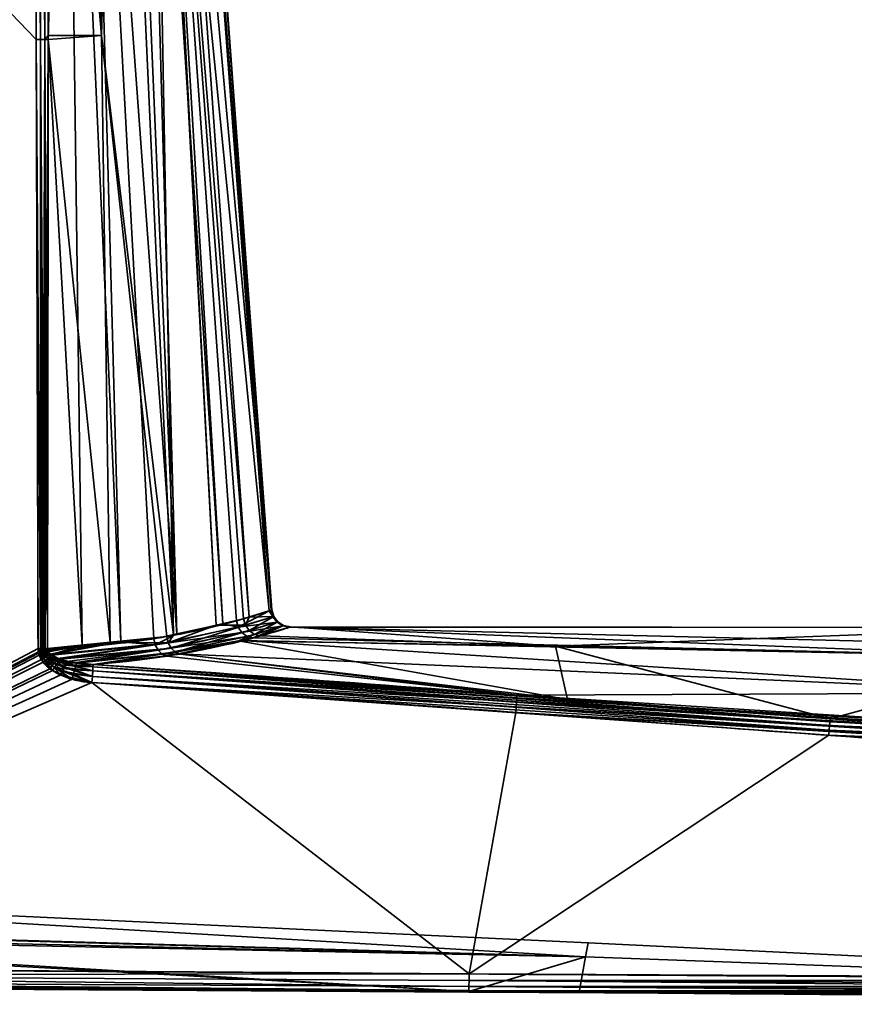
# Model space of a CAD drawing. Header units: millimetres. Extents: x -309 to 8059, y -96 to 57.
# Tile 85 of 99: x 7002 to 7025, y -93 to -67. Entities that reach past the tile are written whole.
import ezdxf

# ---------------------------------------------------------------- set-up
doc = ezdxf.new("R2010")
doc.units = ezdxf.units.MM
doc.layers.add('151', color=7, linetype='Continuous', true_color=0xffffff)

# ---------------------------------------------------------------- blocks, each defined once
blk = doc.blocks.new('UG_SURFACE_030')
at = {"layer": '151', "color": 251, "linetype": 'Continuous', "lineweight": 35}
for points in [[(6986, -50.3, 1115), (6986, -92.446, 1115), (7002.364, -83.789, 1115), (7002.316, -67.253, 1115)], [(7002.316, -67.253, 1115), (7002.256, -50.3, 1115), (6986, -50.3, 1115)], [(6986, -50.3, 1093), (7002.256, -50.3, 1093), (7002.316, -67.253, 1093)], [(7002.316, -67.253, 1093), (7002.364, -83.789, 1093), (6986, -92.446, 1093), (6986, -50.3, 1093)], [(7002.256, -50.3, 1115), (7002.316, -67.253, 1115), (7002.433, -67.253, 1114.986)], [(7002.433, -67.253, 1114.986), (7002.406, -50.3, 1114.974), (7002.256, -50.3, 1115)], [(7002.316, -67.253, 1093), (7002.256, -50.3, 1093), (7002.375, -50.3, 1093.014)], [(7002.375, -50.3, 1093.014), (7002.433, -67.253, 1093.014), (7002.316, -67.253, 1093)], [(7002.375, -50.3, 1093.014), (7002.404, -50.3, 1093.027), (7002.433, -67.253, 1093.014)], [(7002.404, -50.3, 1093.027), (7002.529, -50.3, 1093.081), (7002.544, -67.252, 1093.055)], [(7002.544, -67.252, 1093.055), (7002.433, -67.253, 1093.014), (7002.404, -50.3, 1093.027)], [(7002.421, -50.3, 1114.972), (7002.406, -50.3, 1114.974), (7002.433, -67.253, 1114.986)], [(7002.421, -50.3, 1114.972), (7002.433, -67.253, 1114.986), (7002.544, -67.252, 1114.944)], [(7002.544, -67.252, 1114.944), (7002.54, -50.3, 1114.906), (7002.421, -50.3, 1114.972)], [(7002.529, -50.3, 1093.081), (7002.541, -50.3, 1093.092), (7002.544, -67.252, 1093.055)], [(7002.568, -50.3, 1114.89), (7002.54, -50.3, 1114.906), (7002.544, -67.252, 1114.944)], [(7002.541, -50.3, 1093.092), (7002.652, -50.3, 1093.195), (7002.643, -67.252, 1093.122)], [(7002.643, -67.252, 1093.122), (7002.544, -67.252, 1093.055), (7002.541, -50.3, 1093.092)], [(7002.568, -50.3, 1114.89), (7002.544, -67.252, 1114.944), (7002.643, -67.145, 1114.878)], [(7002.643, -67.145, 1114.878), (7002.652, -50.3, 1114.805), (7002.568, -50.3, 1114.89)], [(7003.115, -50.3, 1094.032), (7003.558, -83.701, 1093.844), (7002.643, -67.252, 1093.122)], [(7002.652, -50.3, 1114.805), (7002.643, -67.145, 1114.878), (7004.087, -67.145, 1113.426)], [(7002.643, -67.252, 1093.122), (7002.652, -50.3, 1093.195), (7003.115, -50.3, 1094.032)], [(7004.087, -67.145, 1113.426), (7003.528, -50.3, 1113.145), (7002.652, -50.3, 1114.805)], [(7003.115, -50.3, 1094.032), (7003.704, -50.3, 1095.096), (7004.611, -83.604, 1094.712)], [(7004.611, -83.604, 1094.712), (7003.558, -83.701, 1093.844), (7003.115, -50.3, 1094.032)], [(7004.534, -50.3, 1111.238), (7003.528, -50.3, 1113.145), (7004.087, -67.145, 1113.426)], [(7003.704, -50.3, 1095.096), (7004.724, -50.3, 1096.939), (7006.131, -83.385, 1096.452)], [(7006.131, -83.385, 1096.452), (7005.508, -83.52, 1095.452), (7003.704, -50.3, 1095.096)], [(7005.508, -83.52, 1095.452), (7004.611, -83.604, 1094.712), (7003.704, -50.3, 1095.096)], [(7004.087, -67.145, 1113.426), (7006.041, -83.42, 1111.814), (7004.534, -50.3, 1111.238)], [(7005.435, -50.3, 1109.53), (7004.534, -50.3, 1111.238), (7006.041, -83.42, 1111.814)], [(7006.131, -83.385, 1096.452), (7004.724, -50.3, 1096.939), (7005.2, -50.3, 1097.801)], [(7005.2, -50.3, 1097.801), (7005.409, -50.3, 1098.902), (7007.38, -83.114, 1098.457)], [(7007.38, -83.114, 1098.457), (7006.131, -83.385, 1096.452), (7005.2, -50.3, 1097.801)], [(7005.409, -50.3, 1098.902), (7006.201, -50.3, 1103.086), (7008.639, -82.76, 1102.975)], [(7008.639, -82.76, 1102.975), (7007.752, -83.033, 1099.055), (7005.409, -50.3, 1098.902)], [(7007.752, -83.033, 1099.055), (7007.38, -83.114, 1098.457), (7005.409, -50.3, 1098.902)], [(7005.435, -50.3, 1109.53), (7006.041, -83.42, 1111.814), (7007.199, -83.151, 1109.764)], [(7007.199, -83.151, 1109.764), (7005.46, -50.3, 1109.361), (7005.435, -50.3, 1109.53)], [(7005.46, -50.3, 1109.361), (7007.946, -82.978, 1108.443), (7008.096, -82.931, 1107.623)], [(7005.46, -50.3, 1109.361), (7007.199, -83.151, 1109.764), (7007.946, -82.978, 1108.443)], [(7008.096, -82.931, 1107.623), (7005.774, -50.3, 1107.267), (7005.46, -50.3, 1109.361)], [(7005.774, -50.3, 1107.267), (7008.096, -82.931, 1107.623), (7008.715, -82.736, 1104.244)], [(7008.715, -82.736, 1104.244), (7006.312, -50.3, 1103.672), (7005.774, -50.3, 1107.267)], [(7008.694, -82.743, 1103.216), (7006.201, -50.3, 1103.086), (7006.312, -50.3, 1103.672)], [(7008.694, -82.743, 1103.216), (7008.639, -82.76, 1102.975), (7006.201, -50.3, 1103.086)], [(7006.312, -50.3, 1103.672), (7008.715, -82.736, 1104.244), (7008.694, -82.743, 1103.216)], [(7002.316, -67.253, 1115), (7002.364, -83.789, 1115), (7002.431, -83.789, 1114.994)], [(7002.431, -83.789, 1114.994), (7002.433, -67.253, 1114.986), (7002.316, -67.253, 1115)], [(7002.431, -83.789, 1093.006), (7002.316, -67.253, 1093), (7002.433, -67.253, 1093.014)], [(7002.431, -83.789, 1093.006), (7002.364, -83.789, 1093), (7002.316, -67.253, 1093)], [(7002.431, -83.789, 1114.994), (7002.453, -83.789, 1114.992), (7002.433, -67.253, 1114.986)], [(7002.433, -67.253, 1093.014), (7002.453, -83.789, 1093.008), (7002.431, -83.789, 1093.006)], [(7002.496, -83.789, 1114.98), (7002.544, -67.252, 1114.944), (7002.433, -67.253, 1114.986)], [(7002.433, -67.253, 1093.014), (7002.544, -67.252, 1093.055), (7002.539, -83.789, 1093.032)], [(7002.433, -67.253, 1114.986), (7002.453, -83.789, 1114.992), (7002.496, -83.789, 1114.98)], [(7002.539, -83.789, 1093.032), (7002.496, -83.789, 1093.02), (7002.433, -67.253, 1093.014)], [(7002.496, -83.789, 1093.02), (7002.453, -83.789, 1093.008), (7002.433, -67.253, 1093.014)], [(7002.496, -83.789, 1114.98), (7002.539, -83.789, 1114.968), (7002.544, -67.252, 1114.944)], [(7002.544, -67.252, 1114.944), (7002.539, -83.789, 1114.968), (7002.559, -83.788, 1114.959)], [(7002.559, -83.788, 1093.041), (7002.539, -83.789, 1093.032), (7002.544, -67.252, 1093.055)], [(7002.544, -67.252, 1114.944), (7002.643, -67.252, 1114.878), (7002.643, -67.145, 1114.878)], [(7002.559, -83.788, 1114.959), (7002.643, -67.252, 1114.878), (7002.544, -67.252, 1114.944)], [(7002.544, -67.252, 1093.055), (7002.643, -67.252, 1093.122), (7002.62, -83.788, 1093.07)], [(7002.62, -83.788, 1093.07), (7002.559, -83.788, 1093.041), (7002.544, -67.252, 1093.055)], [(7002.559, -83.788, 1114.959), (7002.62, -83.788, 1114.93), (7002.643, -67.252, 1114.878)], [(7003.558, -83.701, 1093.844), (7002.62, -83.788, 1093.07), (7002.643, -67.252, 1093.122)], [(7002.643, -67.252, 1114.878), (7002.62, -83.788, 1114.93), (7004.324, -83.617, 1113.461)], [(7004.087, -67.145, 1113.426), (7002.643, -67.145, 1114.878), (7002.643, -67.252, 1114.878)], [(7004.324, -83.617, 1113.461), (7004.087, -67.145, 1113.426), (7002.643, -67.252, 1114.878)], [(7004.087, -67.145, 1113.426), (7004.324, -83.617, 1113.461), (7005.857, -83.462, 1112.14)], [(7005.857, -83.462, 1112.14), (7006.041, -83.42, 1111.814), (7004.087, -67.145, 1113.426)], [(7007.8, -83.208, 1099.055), (7007.752, -83.033, 1099.055), (7008.639, -82.76, 1102.975)], [(7008.639, -82.76, 1102.975), (7008.742, -82.923, 1103.216), (7007.8, -83.208, 1099.055)], [(7008.763, -82.916, 1104.244), (7008.715, -82.736, 1104.244), (7008.096, -82.931, 1107.623)], [(7008.639, -82.76, 1102.975), (7008.694, -82.743, 1103.216), (7008.742, -82.923, 1103.216)], [(7008.694, -82.743, 1103.216), (7008.715, -82.736, 1104.244), (7008.763, -82.916, 1104.244)], [(7008.763, -82.916, 1104.244), (7008.742, -82.923, 1103.216), (7008.694, -82.743, 1103.216)], [(7006.131, -83.385, 1096.452), (7007.38, -83.114, 1098.457), (7007.8, -83.208, 1099.055), (7005.547, -83.688, 1095.441)], [(7007.993, -83.154, 1108.442), (7007.946, -82.978, 1108.443), (7007.199, -83.151, 1109.764)], [(7007.38, -83.114, 1098.457), (7007.752, -83.033, 1099.055), (7007.8, -83.208, 1099.055)], [(7007.8, -83.208, 1099.055), (7008.742, -82.923, 1103.216), (7008.852, -83.073, 1103.213)], [(7008.852, -83.073, 1103.213), (7007.901, -83.355, 1099.03), (7007.8, -83.208, 1099.055)], [(7007.901, -83.355, 1099.03), (7008.852, -83.073, 1103.213), (7009.01, -83.172, 1103.205)], [(7008.096, -82.931, 1107.623), (7007.946, -82.978, 1108.443), (7007.993, -83.154, 1108.442)], [(7008.096, -82.931, 1107.623), (7007.993, -83.154, 1108.442), (7008.763, -82.916, 1104.244)], [(7008.763, -82.916, 1104.244), (7007.993, -83.154, 1108.442), (7008.096, -83.301, 1108.464)], [(7008.096, -83.301, 1108.464), (7008.874, -83.066, 1104.245), (7008.763, -82.916, 1104.244)], [(7008.874, -83.066, 1104.245), (7008.096, -83.301, 1108.464), (7008.241, -83.402, 1108.506)], [(7008.241, -83.402, 1108.506), (7009.032, -83.165, 1104.248), (7008.874, -83.066, 1104.245)], [(7008.742, -82.923, 1103.216), (7008.763, -82.916, 1104.244), (7008.874, -83.066, 1104.245)], [(7008.874, -83.066, 1104.245), (7008.852, -83.073, 1103.213), (7008.742, -82.923, 1103.216)], [(7008.852, -83.073, 1103.213), (7008.874, -83.066, 1104.245), (7009.032, -83.165, 1104.248)], [(7009.032, -83.165, 1104.248), (7009.01, -83.172, 1103.205), (7008.852, -83.073, 1103.213)], [(7005.547, -83.688, 1095.441), (7005.508, -83.52, 1095.452), (7006.131, -83.385, 1096.452)], [(7005.547, -83.688, 1095.441), (7007.8, -83.208, 1099.055), (7007.901, -83.355, 1099.03)], [(7007.901, -83.355, 1099.03), (7005.624, -83.834, 1095.392), (7005.547, -83.688, 1095.441)], [(7005.624, -83.834, 1095.392), (7007.901, -83.355, 1099.03), (7008.042, -83.457, 1098.984)], [(7005.898, -83.63, 1112.148), (7007.993, -83.154, 1108.442), (7007.199, -83.151, 1109.764)], [(7007.199, -83.151, 1109.764), (7006.041, -83.42, 1111.814), (7005.898, -83.63, 1112.148)], [(7007.993, -83.154, 1108.442), (7005.898, -83.63, 1112.148), (7005.979, -83.776, 1112.194)], [(7005.979, -83.776, 1112.194), (7008.096, -83.301, 1108.464), (7007.993, -83.154, 1108.442)], [(7008.096, -83.301, 1108.464), (7005.979, -83.776, 1112.194), (7006.092, -83.882, 1112.272)], [(7006.092, -83.882, 1112.272), (7008.241, -83.402, 1108.506), (7008.096, -83.301, 1108.464)], [(7007.811, -83.578, 1109.604), (7008.241, -83.402, 1108.506), (7006.092, -83.882, 1112.272)], [(7007.811, -83.578, 1109.604), (7008.409, -83.443, 1108.562), (7008.241, -83.402, 1108.506)], [(7009.01, -83.172, 1103.205), (7008.042, -83.457, 1098.984), (7007.901, -83.355, 1099.03)], [(7008.207, -83.499, 1098.922), (7008.042, -83.457, 1098.984), (7009.01, -83.172, 1103.205)], [(7009.01, -83.172, 1103.205), (7009.193, -83.206, 1103.195), (7008.207, -83.499, 1098.922)], [(7030.005, -84.025, 1098.166), (7008.207, -83.499, 1098.922), (7009.193, -83.206, 1103.195)], [(7009.032, -83.165, 1104.248), (7008.241, -83.402, 1108.506), (7008.409, -83.443, 1108.562)], [(7008.409, -83.443, 1108.562), (7009.215, -83.199, 1104.251), (7009.032, -83.165, 1104.248)], [(7009.215, -83.199, 1104.251), (7008.409, -83.443, 1108.562), (7016.412, -83.725, 1109.694)], [(7009.01, -83.172, 1103.205), (7009.032, -83.165, 1104.248), (7009.21, -83.201, 1103.999)], [(7009.21, -83.201, 1103.999), (7009.193, -83.206, 1103.195), (7009.01, -83.172, 1103.205)], [(7009.032, -83.165, 1104.248), (7009.215, -83.199, 1104.251), (7009.21, -83.201, 1103.999)], [(7009.193, -83.206, 1103.195), (7009.21, -83.201, 1103.999), (7029.907, -83.211, 1103.999)], [(7029.907, -83.211, 1103.999), (7057.362, -84.375, 1098.026), (7009.193, -83.206, 1103.195)], [(7009.193, -83.206, 1103.195), (7057.362, -84.375, 1098.026), (7030.005, -84.025, 1098.166)], [(7029.907, -83.211, 1103.999), (7009.21, -83.201, 1103.999), (7009.215, -83.199, 1104.251)], [(7029.907, -83.211, 1103.999), (7009.215, -83.199, 1104.251), (7016.412, -83.725, 1109.694)], [(7016.412, -83.725, 1109.694), (7030.004, -84.024, 1109.832), (7029.907, -83.211, 1103.999)], [(7004.324, -83.617, 1113.461), (7002.62, -83.788, 1114.93), (7002.632, -83.85, 1114.927)], [(7002.632, -83.85, 1114.927), (7002.697, -83.936, 1114.911), (7004.324, -83.617, 1113.461)], [(7002.697, -83.936, 1114.911), (7002.725, -83.953, 1114.904), (7004.324, -83.617, 1113.461)], [(7002.723, -83.953, 1093.096), (7003.558, -83.701, 1093.844), (7004.611, -83.604, 1094.712)], [(7004.611, -83.604, 1094.712), (7005.547, -83.688, 1095.441), (7002.723, -83.953, 1093.096)], [(7002.725, -83.953, 1114.904), (7005.898, -83.63, 1112.148), (7004.324, -83.617, 1113.461)], [(7005.898, -83.63, 1112.148), (7002.725, -83.953, 1114.904), (7002.899, -84.056, 1114.858)], [(7002.899, -84.056, 1114.858), (7005.979, -83.776, 1112.194), (7005.898, -83.63, 1112.148)], [(7005.898, -83.63, 1112.148), (7005.857, -83.462, 1112.14), (7004.324, -83.617, 1113.461)], [(7004.611, -83.604, 1094.712), (7005.508, -83.52, 1095.452), (7005.547, -83.688, 1095.441)], [(7008.042, -83.457, 1098.984), (7005.733, -83.94, 1095.311), (7005.624, -83.834, 1095.392)], [(7005.733, -83.94, 1095.311), (7008.042, -83.457, 1098.984), (7007.872, -83.57, 1098.392)], [(7007.872, -83.57, 1098.392), (7006.172, -83.928, 1095.703), (7005.733, -83.94, 1095.311)], [(7006.041, -83.42, 1111.814), (7005.857, -83.462, 1112.14), (7005.898, -83.63, 1112.148)], [(7006.092, -83.882, 1112.272), (7006.223, -83.935, 1112.371), (7007.811, -83.578, 1109.604)], [(7030.12, -84.991, 1095.494), (7006.172, -83.928, 1095.703), (7007.872, -83.57, 1098.392)], [(7007.811, -83.578, 1109.604), (7006.223, -83.935, 1112.371), (7016.739, -85.17, 1114.677)], [(7008.409, -83.443, 1108.562), (7007.811, -83.578, 1109.604), (7016.412, -83.725, 1109.694)], [(7016.739, -85.17, 1114.677), (7016.412, -83.725, 1109.694), (7007.811, -83.578, 1109.604)], [(7008.042, -83.457, 1098.984), (7008.207, -83.499, 1098.922), (7007.872, -83.57, 1098.392)], [(7030.005, -84.025, 1098.166), (7007.872, -83.57, 1098.392), (7008.207, -83.499, 1098.922)], [(7007.872, -83.57, 1098.392), (7030.005, -84.025, 1098.166), (7030.12, -84.991, 1095.494)], [(6986, -92.446, 1115), (7002.379, -83.912, 1115), (7002.364, -83.789, 1115)], [(7002.364, -83.789, 1093), (7002.372, -83.88, 1093), (6986, -92.446, 1093)], [(7002.372, -83.88, 1093), (7002.396, -83.967, 1093), (6986, -92.446, 1093)], [(6986, -92.446, 1115), (7002.455, -84.087, 1115), (7002.379, -83.912, 1115)], [(7002.431, -83.789, 1114.994), (7002.364, -83.789, 1115), (7002.379, -83.912, 1115)], [(7002.372, -83.88, 1093), (7002.364, -83.789, 1093), (7002.431, -83.789, 1093.006)], [(7002.431, -83.789, 1093.006), (7002.439, -83.868, 1093.005), (7002.372, -83.88, 1093)], [(7002.396, -83.967, 1093), (7002.372, -83.88, 1093), (7002.439, -83.868, 1093.005)], [(7002.379, -83.912, 1115), (7002.446, -83.896, 1114.995), (7002.431, -83.789, 1114.994)], [(7002.446, -83.896, 1114.995), (7002.379, -83.912, 1115), (7002.455, -84.087, 1115)], [(7002.439, -83.868, 1093.005), (7002.462, -83.944, 1093.005), (7002.396, -83.967, 1093)], [(7002.453, -83.789, 1114.992), (7002.431, -83.789, 1114.994), (7002.446, -83.896, 1114.995)], [(7002.439, -83.868, 1093.005), (7002.431, -83.789, 1093.006), (7002.453, -83.789, 1093.008)], [(7002.504, -83.856, 1093.018), (7002.439, -83.868, 1093.005), (7002.453, -83.789, 1093.008)], [(7002.439, -83.868, 1093.005), (7002.504, -83.856, 1093.018), (7002.526, -83.921, 1093.019)], [(7002.526, -83.921, 1093.019), (7002.462, -83.944, 1093.005), (7002.439, -83.868, 1093.005)], [(7002.446, -83.896, 1114.995), (7002.511, -83.88, 1114.981), (7002.496, -83.789, 1114.98)], [(7002.496, -83.789, 1114.98), (7002.453, -83.789, 1114.992), (7002.446, -83.896, 1114.995)], [(7002.511, -83.88, 1114.981), (7002.446, -83.896, 1114.995), (7002.519, -84.047, 1114.994)], [(7002.455, -84.087, 1115), (7002.519, -84.047, 1114.994), (7002.446, -83.896, 1114.995)], [(7002.453, -83.789, 1093.008), (7002.496, -83.789, 1093.02), (7002.504, -83.856, 1093.018)], [(7002.462, -83.944, 1093.005), (7002.526, -83.921, 1093.019), (7002.63, -84.06, 1093.026)], [(7002.539, -83.789, 1114.968), (7002.496, -83.789, 1114.98), (7002.511, -83.88, 1114.981)], [(7002.504, -83.856, 1093.018), (7002.496, -83.789, 1093.02), (7002.539, -83.789, 1093.032)], [(7002.539, -83.789, 1093.032), (7002.567, -83.844, 1093.041), (7002.504, -83.856, 1093.018)], [(7002.504, -83.856, 1093.018), (7002.567, -83.844, 1093.041), (7002.588, -83.898, 1093.043)], [(7002.588, -83.898, 1093.043), (7002.526, -83.921, 1093.019), (7002.504, -83.856, 1093.018)], [(7002.539, -83.789, 1114.968), (7002.511, -83.88, 1114.981), (7002.573, -83.864, 1114.959)], [(7002.573, -83.864, 1114.959), (7002.511, -83.88, 1114.981), (7002.582, -84.008, 1114.977)], [(7002.519, -84.047, 1114.994), (7002.582, -84.008, 1114.977), (7002.511, -83.88, 1114.981)], [(7002.526, -83.921, 1093.019), (7002.588, -83.898, 1093.043), (7002.687, -84.014, 1093.057)], [(7002.687, -84.014, 1093.057), (7002.63, -84.06, 1093.026), (7002.526, -83.921, 1093.019)], [(7002.573, -83.864, 1114.959), (7002.559, -83.788, 1114.959), (7002.539, -83.789, 1114.968)], [(7002.539, -83.789, 1093.032), (7002.559, -83.788, 1093.041), (7002.567, -83.844, 1093.041)], [(7002.62, -83.788, 1114.93), (7002.559, -83.788, 1114.959), (7002.573, -83.864, 1114.959)], [(7002.567, -83.844, 1093.041), (7002.559, -83.788, 1093.041), (7002.62, -83.788, 1093.07)], [(7002.62, -83.788, 1093.07), (7002.626, -83.834, 1093.071), (7002.567, -83.844, 1093.041)], [(7002.588, -83.898, 1093.043), (7002.567, -83.844, 1093.041), (7002.626, -83.834, 1093.071)], [(7002.573, -83.864, 1114.959), (7002.632, -83.85, 1114.927), (7002.62, -83.788, 1114.93)], [(7002.632, -83.85, 1114.927), (7002.573, -83.864, 1114.959), (7002.641, -83.971, 1114.949)], [(7002.582, -84.008, 1114.977), (7002.641, -83.971, 1114.949), (7002.573, -83.864, 1114.959)], [(7002.626, -83.834, 1093.071), (7002.646, -83.877, 1093.076), (7002.588, -83.898, 1093.043)], [(7002.687, -84.014, 1093.057), (7002.588, -83.898, 1093.043), (7002.646, -83.877, 1093.076)], [(7002.626, -83.834, 1093.071), (7002.62, -83.788, 1093.07), (7003.558, -83.701, 1093.844)], [(7002.646, -83.877, 1093.076), (7002.626, -83.834, 1093.071), (7003.558, -83.701, 1093.844)], [(7002.641, -83.971, 1114.949), (7002.697, -83.936, 1114.911), (7002.632, -83.85, 1114.927)], [(7002.725, -83.953, 1114.904), (7002.697, -83.936, 1114.911), (7002.641, -83.971, 1114.949)], [(7003.558, -83.701, 1093.844), (7002.723, -83.953, 1093.096), (7002.646, -83.877, 1093.076)], [(7002.646, -83.877, 1093.076), (7002.723, -83.953, 1093.096), (7002.687, -84.014, 1093.057)], [(7002.741, -83.971, 1093.101), (7002.723, -83.953, 1093.096), (7005.547, -83.688, 1095.441)], [(7002.958, -84.079, 1093.157), (7002.741, -83.971, 1093.101), (7005.547, -83.688, 1095.441)], [(7005.979, -83.776, 1112.194), (7002.899, -84.056, 1114.858), (7003.149, -84.137, 1114.792)], [(7005.547, -83.688, 1095.441), (7005.624, -83.834, 1095.392), (7002.958, -84.079, 1093.157)], [(7003.4, -84.185, 1093.277), (7002.958, -84.079, 1093.157), (7005.624, -83.834, 1095.392)], [(7005.979, -83.776, 1112.194), (7003.149, -84.137, 1114.792), (7003.411, -84.168, 1114.718)], [(7005.624, -83.834, 1095.392), (7005.733, -83.94, 1095.311), (7003.4, -84.185, 1093.277)], [(7003.409, -84.187, 1093.28), (7003.4, -84.185, 1093.277), (7005.733, -83.94, 1095.311)], [(7003.86, -84.221, 1093.406), (7003.409, -84.187, 1093.28), (7005.733, -83.94, 1095.311)], [(7003.411, -84.168, 1114.718), (7006.092, -83.882, 1112.272), (7005.979, -83.776, 1112.194)], [(7006.092, -83.882, 1112.272), (7003.411, -84.168, 1114.718), (7003.86, -84.221, 1114.594)], [(7003.86, -84.221, 1114.594), (7006.223, -83.935, 1112.371), (7006.092, -83.882, 1112.272)], [(7006.223, -83.935, 1112.371), (7003.86, -84.221, 1114.594), (7016.739, -85.17, 1114.677)], [(7005.733, -83.94, 1095.311), (7005.858, -83.995, 1095.206), (7003.86, -84.221, 1093.406)], [(7006.172, -83.928, 1095.703), (7005.858, -83.995, 1095.206), (7005.733, -83.94, 1095.311)], [(7015.373, -85.05, 1093.33), (7005.858, -83.995, 1095.206), (7006.172, -83.928, 1095.703)], [(7006.172, -83.928, 1095.703), (7030.12, -84.991, 1095.494), (7015.373, -85.05, 1093.33)], [(7016.412, -83.725, 1109.694), (7016.739, -85.17, 1114.677), (7023.869, -85.696, 1114.722)], [(7023.869, -85.696, 1114.722), (7030.004, -84.024, 1109.832), (7016.412, -83.725, 1109.694)], [(7002.396, -83.967, 1093), (7002.506, -84.159, 1093), (6986, -92.446, 1093)], [(7002.688, -84.334, 1115), (7002.455, -84.087, 1115), (6986, -92.446, 1115)], [(6986, -92.446, 1093), (7002.506, -84.159, 1093), (7002.756, -84.382, 1093)], [(7002.506, -84.159, 1093), (7002.396, -83.967, 1093), (7002.462, -83.944, 1093.005)], [(7002.519, -84.047, 1114.994), (7002.455, -84.087, 1115), (7002.688, -84.334, 1115)], [(7002.462, -83.944, 1093.005), (7002.569, -84.109, 1093.006), (7002.506, -84.159, 1093)], [(7002.63, -84.06, 1093.026), (7002.569, -84.109, 1093.006), (7002.462, -83.944, 1093.005)], [(7002.756, -84.382, 1093), (7002.506, -84.159, 1093), (7002.569, -84.109, 1093.006)], [(7002.582, -84.008, 1114.977), (7002.519, -84.047, 1114.994), (7002.747, -84.258, 1114.991)], [(7002.688, -84.334, 1115), (7002.747, -84.258, 1114.991), (7002.519, -84.047, 1114.994)], [(7002.569, -84.109, 1093.006), (7002.63, -84.06, 1093.026), (7002.866, -84.217, 1093.041)], [(7002.569, -84.109, 1093.006), (7002.812, -84.298, 1093.01), (7002.756, -84.382, 1093)], [(7002.866, -84.217, 1093.041), (7002.812, -84.298, 1093.01), (7002.569, -84.109, 1093.006)], [(7002.641, -83.971, 1114.949), (7002.582, -84.008, 1114.977), (7002.802, -84.184, 1114.963)], [(7002.747, -84.258, 1114.991), (7002.802, -84.184, 1114.963), (7002.582, -84.008, 1114.977)], [(7002.63, -84.06, 1093.026), (7002.687, -84.014, 1093.057), (7002.915, -84.143, 1093.091)], [(7002.915, -84.143, 1093.091), (7002.866, -84.217, 1093.041), (7002.63, -84.06, 1093.026)], [(7002.725, -83.953, 1114.904), (7002.641, -83.971, 1114.949), (7002.854, -84.116, 1114.918)], [(7002.802, -84.184, 1114.963), (7002.854, -84.116, 1114.918), (7002.641, -83.971, 1114.949)], [(7002.723, -83.953, 1093.096), (7002.741, -83.971, 1093.101), (7002.687, -84.014, 1093.057)], [(7002.915, -84.143, 1093.091), (7002.687, -84.014, 1093.057), (7002.741, -83.971, 1093.101)], [(7002.854, -84.116, 1114.918), (7002.899, -84.056, 1114.858), (7002.725, -83.953, 1114.904)], [(7002.741, -83.971, 1093.101), (7002.958, -84.079, 1093.157), (7002.915, -84.143, 1093.091)], [(7002.802, -84.184, 1114.963), (7002.747, -84.258, 1114.991), (7003.028, -84.399, 1114.986)], [(7002.854, -84.116, 1114.918), (7002.802, -84.184, 1114.963), (7003.074, -84.298, 1114.945)], [(7003.028, -84.399, 1114.986), (7003.074, -84.298, 1114.945), (7002.802, -84.184, 1114.963)], [(7002.899, -84.056, 1114.858), (7002.854, -84.116, 1114.918), (7003.115, -84.209, 1114.879)], [(7003.074, -84.298, 1114.945), (7003.115, -84.209, 1114.879), (7002.854, -84.116, 1114.918)], [(7002.866, -84.217, 1093.041), (7002.915, -84.143, 1093.091), (7003.388, -84.262, 1093.165)], [(7003.115, -84.209, 1114.879), (7003.149, -84.137, 1114.792), (7002.899, -84.056, 1114.858)], [(7003.388, -84.262, 1093.165), (7002.915, -84.143, 1093.091), (7002.958, -84.079, 1093.157)], [(7002.958, -84.079, 1093.157), (7003.4, -84.185, 1093.277), (7003.388, -84.262, 1093.165)], [(7003.115, -84.209, 1114.879), (7003.074, -84.298, 1114.945), (7003.849, -84.393, 1114.885)], [(7003.411, -84.168, 1114.718), (7003.149, -84.137, 1114.792), (7003.115, -84.209, 1114.879)], [(7003.115, -84.209, 1114.879), (7003.856, -84.282, 1114.754), (7003.411, -84.168, 1114.718)], [(7003.849, -84.393, 1114.885), (7003.856, -84.282, 1114.754), (7003.115, -84.209, 1114.879)], [(7003.4, -84.185, 1093.277), (7003.409, -84.187, 1093.28), (7003.388, -84.262, 1093.165)], [(7003.856, -84.282, 1093.246), (7003.388, -84.262, 1093.165), (7003.409, -84.187, 1093.28)], [(7003.409, -84.187, 1093.28), (7003.86, -84.221, 1093.406), (7003.856, -84.282, 1093.246)], [(7003.856, -84.282, 1114.754), (7003.86, -84.221, 1114.594), (7003.411, -84.168, 1114.718)], [(7015.373, -85.05, 1093.33), (7003.86, -84.221, 1093.406), (7005.858, -83.995, 1095.206)], [(7030.004, -84.024, 1109.832), (7023.869, -85.696, 1114.722), (7056.99, -87.145, 1114.816)], [(6986, -92.446, 1115), (7002.979, -84.505, 1115), (7002.688, -84.334, 1115)], [(6986, -92.446, 1093), (7002.756, -84.382, 1093), (7003.286, -84.618, 1093)], [(7002.747, -84.258, 1114.991), (7002.688, -84.334, 1115), (7002.979, -84.505, 1115)], [(7002.979, -84.505, 1115), (7003.028, -84.399, 1114.986), (7002.747, -84.258, 1114.991)], [(7003.286, -84.618, 1093), (7002.756, -84.382, 1093), (7002.812, -84.298, 1093.01)], [(7002.812, -84.298, 1093.01), (7002.866, -84.217, 1093.041), (7003.358, -84.364, 1093.076)], [(7002.812, -84.298, 1093.01), (7003.324, -84.486, 1093.019), (7003.286, -84.618, 1093)], [(7003.358, -84.364, 1093.076), (7003.324, -84.486, 1093.019), (7002.812, -84.298, 1093.01)], [(7003.388, -84.262, 1093.165), (7003.358, -84.364, 1093.076), (7002.866, -84.217, 1093.041)], [(7003.028, -84.399, 1114.986), (7002.979, -84.505, 1115), (7003.828, -84.711, 1115)], [(7003.074, -84.298, 1114.945), (7003.028, -84.399, 1114.986), (7003.839, -84.542, 1114.97)], [(7003.828, -84.711, 1115), (7003.839, -84.542, 1114.97), (7003.028, -84.399, 1114.986)], [(7003.839, -84.542, 1114.97), (7003.849, -84.393, 1114.885), (7003.074, -84.298, 1114.945)], [(7003.839, -84.542, 1093.03), (7003.324, -84.486, 1093.019), (7003.358, -84.364, 1093.076)], [(7003.849, -84.393, 1093.115), (7003.358, -84.364, 1093.076), (7003.388, -84.262, 1093.165)], [(7003.358, -84.364, 1093.076), (7003.849, -84.393, 1093.115), (7003.839, -84.542, 1093.03)], [(7003.388, -84.262, 1093.165), (7003.856, -84.282, 1093.246), (7003.849, -84.393, 1093.115)], [(7023.855, -85.88, 1114.925), (7003.849, -84.393, 1114.885), (7003.839, -84.542, 1114.97)], [(7003.839, -84.542, 1093.03), (7003.849, -84.393, 1093.115), (7015.36, -85.233, 1093.091)], [(7023.863, -85.774, 1114.837), (7003.856, -84.282, 1114.754), (7003.849, -84.393, 1114.885)], [(7003.849, -84.393, 1093.115), (7003.856, -84.282, 1093.246), (7015.368, -85.123, 1093.196)], [(7003.849, -84.393, 1114.885), (7023.855, -85.88, 1114.925), (7023.863, -85.774, 1114.837)], [(7015.368, -85.123, 1093.196), (7015.36, -85.233, 1093.091), (7003.849, -84.393, 1093.115)], [(7016.739, -85.17, 1114.677), (7003.86, -84.221, 1114.594), (7003.856, -84.282, 1114.754)], [(7003.856, -84.282, 1093.246), (7003.86, -84.221, 1093.406), (7015.373, -85.05, 1093.33)], [(7003.856, -84.282, 1114.754), (7023.863, -85.774, 1114.837), (7016.739, -85.17, 1114.677)], [(7015.373, -85.05, 1093.33), (7015.368, -85.123, 1093.196), (7003.856, -84.282, 1093.246)], [(7003.828, -84.711, 1115), (7002.979, -84.505, 1115), (6986, -92.446, 1115)], [(7014.068, -92.621, 1093), (6986, -92.446, 1093), (7003.286, -84.618, 1093), (7003.828, -84.711, 1093)], [(7023.836, -86.142, 1115), (7003.828, -84.711, 1115), (6986, -92.446, 1115), (7014.068, -92.621, 1115)], [(7003.828, -84.711, 1093), (7003.286, -84.618, 1093), (7003.324, -84.486, 1093.019)], [(7003.324, -84.486, 1093.019), (7003.839, -84.542, 1093.03), (7003.828, -84.711, 1093)], [(7023.846, -86.006, 1114.981), (7003.839, -84.542, 1114.97), (7003.828, -84.711, 1115)], [(7003.828, -84.711, 1093), (7003.839, -84.542, 1093.03), (7015.35, -85.369, 1093.023)], [(7003.828, -84.711, 1115), (7023.836, -86.142, 1115), (7023.846, -86.006, 1114.981)], [(7015.35, -85.369, 1093.023), (7015.339, -85.519, 1093), (7003.828, -84.711, 1093)], [(7014.068, -92.621, 1093), (7003.828, -84.711, 1093), (7015.339, -85.519, 1093)], [(7003.839, -84.542, 1114.97), (7023.846, -86.006, 1114.981), (7023.855, -85.88, 1114.925)], [(7015.36, -85.233, 1093.091), (7015.35, -85.369, 1093.023), (7003.839, -84.542, 1093.03)], [(7030.12, -84.991, 1095.494), (7030.269, -85.993, 1093.264), (7015.373, -85.05, 1093.33)], [(7015.35, -85.369, 1093.023), (7015.36, -85.233, 1093.091), (7048.479, -87.32, 1093.048)], [(7015.36, -85.233, 1093.091), (7015.368, -85.123, 1093.196), (7048.481, -87.225, 1093.107)], [(7048.481, -87.225, 1093.107), (7048.479, -87.32, 1093.048), (7015.36, -85.233, 1093.091)], [(7015.368, -85.123, 1093.196), (7015.373, -85.05, 1093.33), (7030.269, -85.993, 1093.264)], [(7048.481, -87.225, 1093.107), (7015.368, -85.123, 1093.196), (7030.269, -85.993, 1093.264)], [(7023.863, -85.774, 1114.837), (7023.869, -85.696, 1114.722), (7016.739, -85.17, 1114.677)], [(7015.339, -85.519, 1093), (7048.475, -87.534, 1093), (7048.5, -92.8, 1093), (7014.068, -92.621, 1093)], [(7015.339, -85.519, 1093), (7015.35, -85.369, 1093.023), (7048.477, -87.424, 1093.012)], [(7048.477, -87.424, 1093.012), (7048.475, -87.534, 1093), (7015.339, -85.519, 1093)], [(7048.479, -87.32, 1093.048), (7048.477, -87.424, 1093.012), (7015.35, -85.369, 1093.023)], [(7023.863, -85.774, 1114.837), (7023.855, -85.88, 1114.925), (7056.99, -87.319, 1114.952)], [(7056.99, -87.145, 1114.816), (7023.869, -85.696, 1114.722), (7023.863, -85.774, 1114.837)], [(7023.863, -85.774, 1114.837), (7056.99, -87.224, 1114.893), (7056.99, -87.145, 1114.816)], [(7056.99, -87.319, 1114.952), (7056.99, -87.224, 1114.893), (7023.863, -85.774, 1114.837)], [(7056.99, -87.423, 1114.988), (7023.846, -86.006, 1114.981), (7023.836, -86.142, 1115)], [(7023.855, -85.88, 1114.925), (7023.846, -86.006, 1114.981), (7056.99, -87.423, 1114.988)], [(7056.99, -87.423, 1114.988), (7056.99, -87.319, 1114.952), (7023.855, -85.88, 1114.925)], [(7014.068, -92.621, 1115), (7048.5, -92.8, 1115), (7056.99, -87.533, 1115), (7023.836, -86.142, 1115)], [(7023.836, -86.142, 1115), (7056.99, -87.533, 1115), (7056.99, -87.423, 1114.988)], [(6985.988, -90.311, 1104), (7017.301, -91.775, 1104), (7017.231, -92.155, 1109.564)], [(7017.231, -92.155, 1109.564), (6985.992, -91.279, 1109.683), (6985.988, -90.311, 1104)], [(6985.988, -90.311, 1104), (6985.992, -91.24, 1098.31), (7017.231, -92.155, 1098.436)], [(7017.301, -91.775, 1104), (6985.988, -90.311, 1104), (6985.988, -90.311, 1104)], [(7017.231, -92.155, 1098.436), (7017.301, -91.775, 1104), (6985.988, -90.311, 1104)], [(7017.231, -92.155, 1098.436), (6985.992, -91.24, 1098.31), (6985.993, -91.439, 1097.089)], [(6985.993, -91.536, 1111.195), (6985.992, -91.279, 1109.683), (7017.231, -92.155, 1109.564)], [(6985.993, -91.439, 1097.089), (6985.999, -92.887, 1093.736), (7014.064, -93.1, 1093.644)], [(7014.064, -93.1, 1093.644), (7017.231, -92.155, 1098.436), (6985.993, -91.439, 1097.089)], [(6985.993, -91.536, 1111.195), (7017.231, -92.155, 1109.564), (7014.064, -93.1, 1114.356)], [(7014.064, -93.1, 1114.356), (6985.999, -92.887, 1114.264), (6985.993, -91.536, 1111.195)], [(7017.301, -91.775, 1104), (7017.231, -92.155, 1098.436), (7048.479, -93.299, 1098.581)], [(7048.479, -93.299, 1109.419), (7017.231, -92.155, 1109.564), (7017.301, -91.775, 1104)], [(7048.479, -93.299, 1098.581), (7048.479, -93.299, 1104), (7017.301, -91.775, 1104)], [(7017.301, -91.775, 1104), (7048.479, -93.299, 1104), (7048.479, -93.299, 1109.419)], [(7017.231, -92.155, 1109.564), (7017.055, -93.117, 1114.368), (7014.064, -93.1, 1114.356)], [(7014.064, -93.1, 1093.644), (7017.055, -93.117, 1093.632), (7017.231, -92.155, 1098.436)], [(7048.479, -93.3, 1114.5), (7017.055, -93.117, 1114.368), (7017.231, -92.155, 1109.564)], [(7017.231, -92.155, 1098.436), (7017.055, -93.117, 1093.632), (7048.479, -93.3, 1093.5)], [(7048.479, -93.3, 1093.5), (7048.479, -93.299, 1098.581), (7017.231, -92.155, 1098.436)], [(7017.231, -92.155, 1109.564), (7048.479, -93.299, 1109.419), (7048.479, -93.3, 1114.5)], [(7014.068, -92.621, 1115), (6986, -92.446, 1115), (6985.999, -92.647, 1114.958)], [(6985.999, -92.647, 1093.042), (6986, -92.446, 1093), (7014.068, -92.621, 1093)], [(6985.999, -92.647, 1114.958), (7014.066, -92.803, 1114.966), (7014.068, -92.621, 1115)], [(7014.068, -92.621, 1093), (7014.066, -92.803, 1093.034), (6985.999, -92.647, 1093.042)], [(7014.066, -92.803, 1114.966), (6985.999, -92.647, 1114.958), (6985.999, -92.648, 1114.957)], [(6985.999, -92.648, 1093.043), (6985.999, -92.647, 1093.042), (7014.066, -92.803, 1093.034)], [(6985.999, -92.648, 1114.957), (6985.999, -92.814, 1114.839), (7014.065, -92.96, 1114.867)], [(7014.065, -92.96, 1114.867), (7014.066, -92.803, 1114.966), (6985.999, -92.648, 1114.957)], [(6985.999, -92.648, 1093.043), (7014.066, -92.803, 1093.034), (7014.065, -92.96, 1093.132)], [(7014.065, -92.96, 1093.132), (6985.999, -92.814, 1093.161), (6985.999, -92.648, 1093.043)], [(7048.5, -92.8, 1115), (7014.068, -92.621, 1115), (7014.066, -92.803, 1114.966)], [(7014.066, -92.803, 1093.034), (7014.068, -92.621, 1093), (7048.5, -92.8, 1093)], [(6985.999, -92.814, 1114.839), (6985.998, -92.919, 1114.664), (7014.064, -93.07, 1114.719)], [(7014.064, -93.07, 1093.281), (6985.998, -92.919, 1093.336), (6985.999, -92.815, 1093.163)], [(6985.998, -92.943, 1114.456), (6985.999, -92.887, 1114.264), (7014.064, -93.1, 1114.356)], [(7014.064, -93.1, 1093.644), (6985.999, -92.887, 1093.736), (6985.998, -92.943, 1093.544)], [(6985.998, -92.919, 1114.66), (6985.998, -92.945, 1114.46), (7014.064, -93.119, 1114.54)], [(7014.064, -93.07, 1114.719), (6985.998, -92.919, 1114.664), (6985.998, -92.919, 1114.66)], [(7014.064, -93.119, 1114.54), (7014.064, -93.07, 1114.719), (6985.998, -92.919, 1114.66)], [(6985.998, -92.919, 1093.336), (7014.064, -93.07, 1093.281), (7014.064, -93.119, 1093.46)], [(7014.064, -93.119, 1093.46), (6985.998, -92.945, 1093.54), (6985.998, -92.919, 1093.336)], [(6985.998, -92.945, 1114.46), (6985.998, -92.943, 1114.456), (7014.064, -93.1, 1114.356)], [(7014.064, -93.1, 1093.644), (6985.998, -92.943, 1093.544), (6985.998, -92.945, 1093.54)], [(7014.064, -93.1, 1114.356), (7014.064, -93.119, 1114.54), (6985.998, -92.945, 1114.46)], [(6985.998, -92.945, 1093.54), (7014.064, -93.119, 1093.46), (7014.064, -93.1, 1093.644)], [(7014.064, -93.07, 1114.719), (7014.065, -92.96, 1114.867), (6985.999, -92.814, 1114.839)], [(6985.999, -92.815, 1093.163), (6985.999, -92.814, 1093.161), (7014.065, -92.96, 1093.132)], [(6985.999, -92.815, 1093.163), (7014.065, -92.96, 1093.132), (7014.064, -93.07, 1093.281)], [(7014.065, -92.96, 1114.867), (7014.064, -93.07, 1114.719), (7048.499, -93.204, 1114.794)], [(7014.064, -93.07, 1093.281), (7014.065, -92.96, 1093.132), (7048.5, -93.094, 1093.096)], [(7014.066, -92.803, 1114.966), (7014.065, -92.96, 1114.867), (7048.5, -93.094, 1114.905)], [(7014.065, -92.96, 1093.132), (7014.066, -92.803, 1093.034), (7048.5, -92.955, 1093.024)], [(7048.5, -92.955, 1093.024), (7048.5, -93.094, 1093.096), (7014.065, -92.96, 1093.132)], [(7048.499, -93.204, 1114.794), (7048.5, -93.094, 1114.905), (7014.065, -92.96, 1114.867)], [(7014.066, -92.803, 1114.966), (7048.5, -92.955, 1114.976), (7048.5, -92.8, 1115)], [(7048.5, -92.8, 1093), (7048.5, -92.955, 1093.024), (7014.066, -92.803, 1093.034)], [(7048.5, -93.094, 1114.905), (7048.5, -92.955, 1114.976), (7014.066, -92.803, 1114.966)], [(7014.064, -93.07, 1114.719), (7014.064, -93.119, 1114.54), (7048.499, -93.276, 1114.655)], [(7048.499, -93.276, 1114.655), (7048.499, -93.204, 1114.794), (7014.064, -93.07, 1114.719)], [(7014.064, -93.119, 1093.46), (7014.064, -93.07, 1093.281), (7048.499, -93.204, 1093.206)], [(7048.5, -93.094, 1093.096), (7048.499, -93.204, 1093.206), (7014.064, -93.07, 1093.281)], [(7014.064, -93.119, 1114.54), (7014.064, -93.1, 1114.356), (7017.055, -93.117, 1114.368)], [(7017.055, -93.117, 1093.632), (7014.064, -93.1, 1093.644), (7014.064, -93.119, 1093.46)], [(7048.499, -93.276, 1114.655), (7014.064, -93.119, 1114.54), (7017.055, -93.117, 1114.368)], [(7017.055, -93.117, 1093.632), (7014.064, -93.119, 1093.46), (7048.499, -93.276, 1093.346)], [(7048.499, -93.204, 1093.206), (7048.499, -93.276, 1093.346), (7014.064, -93.119, 1093.46)], [(7017.055, -93.117, 1114.368), (7048.479, -93.3, 1114.5), (7048.499, -93.276, 1114.655)], [(7048.499, -93.276, 1093.346), (7048.479, -93.3, 1093.5), (7017.055, -93.117, 1093.632)]]:
    blk.add_3dface(points, dxfattribs=at)

msp = doc.modelspace()

# ---------------------------------------------------------------- linework, layer by layer
at = {"layer": '151', "color": 251, "linetype": 'Continuous', "lineweight": 35, "extrusion": (0.002638, -0.999997, 9.15294e-18)}
for centre, start, end in [((7002.119, 1114.5, 102.262), 59.253, 90), ((7002.119, 1093.5, 102.262), 270, 300.747)]:
    msp.add_arc(centre, 0.5, start, end, dxfattribs=at)
at = {"layer": '151', "color": 251, "linetype": 'Continuous', "lineweight": 35, "extrusion": (-0.997886, 0.064982, 0)}
msp.add_arc((-370.591, 1114.5, -6994.529), 0.5, 90, 169.2091, dxfattribs=at)
at = {"layer": '151', "color": 251, "linetype": 'Continuous', "lineweight": 35, "extrusion": (0.997886, -0.064982, 0)}
msp.add_arc((370.591, 1093.5, 6994.529), 0.5, 270, 349.2091, dxfattribs=at)
at = {"layer": '151', "color": 251, "linetype": 'Continuous', "lineweight": 35}
for points, knots in [([(7002.256, -50.3, 1093), (7002.277, -55.951, 1093), (7002.297, -61.602, 1093), (7002.333, -72.765, 1093), (7002.35, -78.277, 1093), (7002.364, -83.789, 1093)], [0, 0, 0, 0, 0.506223, 0.506223, 1, 1, 1, 1]), ([(7002.364, -83.789, 1115), (7002.35, -78.277, 1115), (7002.333, -72.765, 1115), (7002.297, -61.602, 1115), (7002.277, -55.951, 1115), (7002.256, -50.3, 1115)], [0, 0, 0, 0, 0.493777, 0.493777, 1, 1, 1, 1]), ([(7002.62, -83.788, 1093.07), (7002.629, -78.276, 1093.084), (7002.637, -72.764, 1093.101), (7002.649, -61.601, 1093.143), (7002.653, -55.951, 1093.168), (7002.652, -50.3, 1093.195)], [0, 0, 0, 0, 0.493798, 0.493798, 1, 1, 1, 1]), ([(7002.652, -50.3, 1114.805), (7002.653, -55.951, 1114.832), (7002.649, -61.601, 1114.857), (7002.637, -72.764, 1114.899), (7002.629, -78.276, 1114.916), (7002.62, -83.788, 1114.93)], [0, 0, 0, 0, 0.506202, 0.506202, 1, 1, 1, 1]), ([(7002.62, -83.788, 1114.93), (7003.57, -83.758, 1114.364), (7004.42, -83.677, 1113.689), (7005.932, -83.463, 1112.124), (7006.587, -83.328, 1111.233), (7007.635, -83.074, 1109.339), (7008.042, -82.952, 1108.308), (7008.579, -82.784, 1106.197), (7008.717, -82.736, 1105.112), (7008.718, -82.735, 1102.902), (7008.58, -82.783, 1101.808), (7008.045, -82.951, 1099.701), (7007.638, -83.073, 1098.668), (7006.067, -83.455, 1095.823), (7004.52, -83.727, 1094.201), (7002.62, -83.788, 1093.07)], [0, 0, 0, 0, 0.125, 0.125, 0.25, 0.25, 0.375, 0.375, 0.5, 0.5, 0.625, 0.625, 0.75, 0.75, 1, 1, 1, 1]), ([(7003.86, -84.221, 1093.406), (7005.536, -84.097, 1094.629), (7006.887, -83.832, 1096.228), (7008.729, -83.373, 1099.88), (7009.218, -83.198, 1101.926), (7009.217, -83.199, 1105.043), (7009.096, -83.239, 1106.065), (7008.625, -83.383, 1108.055), (7008.267, -83.488, 1109.037), (7006.89, -83.832, 1111.767), (7005.537, -84.097, 1113.371), (7003.86, -84.221, 1114.594)], [0, 0, 0, 0, 0.25, 0.25, 0.5, 0.5, 0.625, 0.625, 0.75, 0.75, 1, 1, 1, 1]), ([(7003.828, -84.711, 1115), (7003.515, -84.691, 1115), (7003.212, -84.622, 1115), (7002.79, -84.412, 1115), (7002.657, -84.324, 1115), (7002.444, -84.097, 1115), (7002.364, -83.948, 1115), (7002.364, -83.789, 1115)], [0, 0, 0, 0, 0.5, 0.5, 0.75, 0.75, 1, 1, 1, 1]), ([(7002.364, -83.789, 1093), (7002.364, -83.849, 1093), (7002.376, -83.911, 1093), (7002.421, -84.037, 1093), (7002.46, -84.101, 1093), (7002.576, -84.246, 1093), (7002.663, -84.32, 1093), (7002.917, -84.489, 1093), (7003.1, -84.565, 1093), (7003.462, -84.669, 1093), (7003.645, -84.699, 1093), (7003.828, -84.711, 1093)], [0, 0, 0, 0, 0.096721, 0.096721, 0.214423, 0.214423, 0.394065, 0.394065, 0.705671, 0.705671, 1, 1, 1, 1]), ([(7002.62, -83.788, 1093.07), (7002.619, -83.806, 1093.07), (7002.622, -83.824, 1093.071), (7002.633, -83.853, 1093.073), (7002.639, -83.866, 1093.075), (7002.659, -83.899, 1093.08), (7002.677, -83.918, 1093.084), (7002.71, -83.948, 1093.092), (7002.725, -83.96, 1093.096), (7002.807, -84.018, 1093.118), (7002.882, -84.051, 1093.137), (7003.104, -84.132, 1093.196), (7003.257, -84.165, 1093.237), (7003.559, -84.208, 1093.321), (7003.709, -84.219, 1093.363), (7003.86, -84.221, 1093.406)], [0, 0, 0, 0, 0.036981, 0.036981, 0.065513, 0.065513, 0.119134, 0.119134, 0.160519, 0.160519, 0.33497, 0.33497, 0.67146, 0.67146, 1, 1, 1, 1]), ([(7002.62, -83.788, 1114.93), (7002.62, -83.793, 1114.93), (7002.62, -83.798, 1114.93), (7002.621, -83.819, 1114.93), (7002.625, -83.835, 1114.929), (7002.637, -83.863, 1114.926), (7002.644, -83.875, 1114.924), (7002.665, -83.905, 1114.919), (7002.68, -83.921, 1114.915), (7002.755, -83.989, 1114.896), (7002.827, -84.026, 1114.877), (7002.98, -84.09, 1114.837), (7003.064, -84.116, 1114.814), (7003.381, -84.194, 1114.729), (7003.622, -84.218, 1114.662), (7003.86, -84.221, 1114.594)], [0, 0, 0, 0, 0.009635, 0.009635, 0.043647, 0.043647, 0.072623, 0.072623, 0.119686, 0.119686, 0.289308, 0.289308, 0.47824, 0.47824, 1, 1, 1, 1]), ([(7003.86, -84.221, 1114.594), (7012.775, -84.812, 1114.651), (7021.68, -85.566, 1114.716), (7035.048, -86.493, 1114.779), (7039.506, -86.754, 1114.795), (7046.196, -87.078, 1114.812), (7048.427, -87.166, 1114.817), (7052.897, -87.154, 1114.816), (7055.132, -87.144, 1114.816), (7075.245, -87.16, 1114.816), (7093.122, -87.149, 1114.816), (7111, -87.148, 1114.816)], [0, 0, 0, 0, 0.25, 0.25, 0.375, 0.375, 0.4375, 0.4375, 0.5, 0.5, 1, 1, 1, 1]), ([(7111, -87.148, 1093.184), (7093.121, -87.149, 1093.184), (7075.242, -87.16, 1093.184), (7055.128, -87.144, 1093.184), (7052.894, -87.154, 1093.184), (7048.424, -87.166, 1093.183), (7046.191, -87.078, 1093.188), (7039.499, -86.753, 1093.205), (7035.04, -86.492, 1093.221), (7021.674, -85.565, 1093.284), (7012.773, -84.812, 1093.349), (7003.86, -84.221, 1093.406)], [0, 0, 0, 0, 0.5, 0.5, 0.5625, 0.5625, 0.625, 0.625, 0.75, 0.75, 1, 1, 1, 1]), ([(7111, -87.535, 1115), (7093.129, -87.537, 1115), (7075.257, -87.547, 1115), (7055.152, -87.532, 1115), (7052.918, -87.541, 1115), (7048.45, -87.553, 1115), (7046.216, -87.47, 1115), (7039.516, -87.159, 1115), (7035.051, -86.909, 1115), (7021.667, -86.02, 1115), (7012.752, -85.292, 1115), (7003.828, -84.711, 1115)], [0, 0, 0, 0, 0.5, 0.5, 0.5625, 0.5625, 0.625, 0.625, 0.75, 0.75, 1, 1, 1, 1]), ([(7003.828, -84.711, 1093), (7012.744, -85.292, 1093), (7021.651, -86.019, 1093), (7035.023, -86.907, 1093), (7039.483, -87.157, 1093), (7046.177, -87.469, 1093), (7048.411, -87.553, 1093), (7052.882, -87.542, 1093), (7055.117, -87.532, 1093), (7075.235, -87.547, 1093), (7093.117, -87.537, 1093), (7111, -87.535, 1093)], [0, 0, 0, 0, 0.25, 0.25, 0.375, 0.375, 0.4375, 0.4375, 0.5, 0.5, 1, 1, 1, 1]), ([(7111, -93.011, 1093), (7107.586, -93.007, 1093), (7104.171, -93.001, 1093), (7083.338, -92.95, 1093), (7065.919, -92.845, 1093), (7037.022, -92.77, 1093), (7025.545, -92.703, 1093), (7004.712, -92.554, 1093), (6995.356, -92.48, 1093), (6986, -92.446, 1093)], [0, 0, 0, 0, 0.081942, 0.081942, 0.499996, 0.499996, 0.775458, 0.775458, 1, 1, 1, 1]), ([(6986, -92.446, 1115), (6995.356, -92.48, 1115), (7004.712, -92.554, 1115), (7025.545, -92.703, 1115), (7037.022, -92.77, 1115), (7065.919, -92.845, 1115), (7083.338, -92.95, 1115), (7104.171, -93.001, 1115), (7107.586, -93.007, 1115), (7111, -93.011, 1115)], [0, 0, 0, 0, 0.224542, 0.224542, 0.500004, 0.500004, 0.918058, 0.918058, 1, 1, 1, 1]), ([(7110.999, -93.446, 1114.747), (7100.582, -93.443, 1114.73), (7090.166, -93.432, 1114.685), (7069.332, -93.374, 1114.58), (7058.915, -93.327, 1114.526), (7038.081, -93.273, 1114.474), (7027.665, -93.213, 1114.421), (7006.832, -93.04, 1114.321), (6996.415, -92.933, 1114.28), (6985.998, -92.887, 1114.264)], [0, 0, 0, 0, 0.25, 0.25, 0.5, 0.5, 0.75, 0.75, 1, 1, 1, 1]), ([(6985.998, -92.887, 1093.736), (6996.415, -92.933, 1093.72), (7006.832, -93.04, 1093.679), (7027.665, -93.213, 1093.579), (7038.081, -93.273, 1093.526), (7058.915, -93.327, 1093.474), (7069.332, -93.374, 1093.42), (7090.166, -93.432, 1093.315), (7100.582, -93.443, 1093.27), (7110.999, -93.446, 1093.253)], [0, 0, 0, 0, 0.25, 0.25, 0.5, 0.5, 0.75, 0.75, 1, 1, 1, 1])]:
    msp.add_open_spline(points, degree=3, knots=knots, dxfattribs=at)

# ---------------------------------------------------------------- block references
msp.add_blockref('UG_SURFACE_030', (0, 0), dxfattribs=at)

doc.saveas('drawing.dxf')
